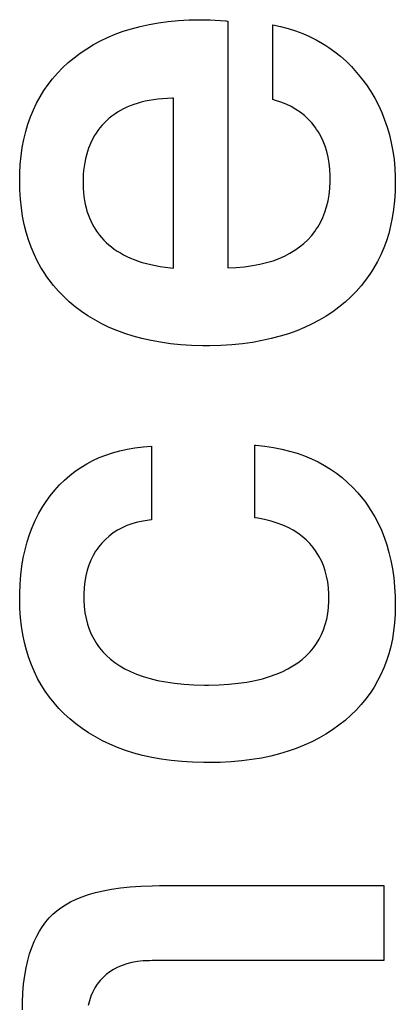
# Paper-space layout '170608_CRESCAD_1' of a CAD drawing. Header units: inches. Extents: x 0 to 17, y 0 to 11.
# Tile 129 of 139: x 15.0992 to 15.1303, y 7.2488 to 7.3305. Entities that reach past the tile are written whole.
import ezdxf

# ---------------------------------------------------------------- set-up
doc = ezdxf.new("R2010")
doc.units = ezdxf.units.IN
doc.header["$LTSCALE"] = 0.935
doc.header["$MEASUREMENT"] = 0
doc.linetypes.add('HIDDEN', pattern=[0.2, 0.1, -0.1])
doc.layers.add('DEFAULT_2', color=7, linetype='HIDDEN')

psp = doc.layouts.new('170608_CRESCAD_1')

# ---------------------------------------------------------------- linework, layer by layer
at = {"layer": 'DEFAULT_2', "color": 7, "linetype": 'CONTINUOUS'}
for p, q in [((15.108432, 7.329728), (15.109148, 7.329917)), ((15.109148, 7.329917), (15.109897, 7.330081)), ((15.109897, 7.330081), (15.110678, 7.330217)), ((15.110678, 7.330217), (15.111494, 7.330326)), ((15.111494, 7.330326), (15.112346, 7.330407)), ((15.112346, 7.330407), (15.113236, 7.330457)), ((15.113236, 7.330457), (15.114166, 7.330477)), ((15.114166, 7.330477), (15.114268, 7.330477)), ((15.114268, 7.330477), (15.114971, 7.33046)), ((15.114971, 7.33046), (15.116232, 7.330395)), ((15.116232, 7.330395), (15.11624, 7.330394)), ((15.11624, 7.330394), (15.116283, 7.330385)), ((15.116283, 7.330385), (15.116433, 7.330367)), ((15.116433, 7.330367), (15.116433, 7.309898)), ((15.120157, 7.323843), (15.120157, 7.33004)), ((15.120157, 7.33004), (15.120815, 7.329904)), ((15.120815, 7.329904), (15.121449, 7.32974)), ((15.106458, 7.329009), (15.107088, 7.329273)), ((15.107088, 7.329273), (15.107745, 7.329513)), ((15.107745, 7.329513), (15.108432, 7.329728)), ((15.121449, 7.32974), (15.12206, 7.329548)), ((15.12206, 7.329548), (15.122649, 7.329329)), ((15.122649, 7.329329), (15.123219, 7.329082)), ((15.123219, 7.329082), (15.123768, 7.328809)), ((15.104719, 7.328072), (15.105274, 7.328408)), ((15.105274, 7.328408), (15.105853, 7.328721)), ((15.105853, 7.328721), (15.106458, 7.329009)), ((15.123768, 7.328809), (15.124299, 7.328508)), ((15.124299, 7.328508), (15.124558, 7.328347)), ((15.124558, 7.328347), (15.124812, 7.328179)), ((15.103676, 7.327325), (15.104186, 7.327711)), ((15.104186, 7.327711), (15.104719, 7.328072)), ((15.124812, 7.328179), (15.125307, 7.327823)), ((15.125307, 7.327823), (15.125785, 7.327438)), ((15.125785, 7.327438), (15.126247, 7.327024)), ((15.102725, 7.326483), (15.103187, 7.326914)), ((15.103187, 7.326914), (15.103429, 7.327122)), ((15.103429, 7.327122), (15.103676, 7.327325)), ((15.126247, 7.327024), (15.126692, 7.32658)), ((15.10189, 7.325573), (15.102292, 7.326036)), ((15.102292, 7.326036), (15.102725, 7.326483)), ((15.126692, 7.32658), (15.127121, 7.326106)), ((15.127121, 7.326106), (15.127533, 7.325599)), ((15.101169, 7.324593), (15.101515, 7.325092)), ((15.101515, 7.325092), (15.10189, 7.325573)), ((15.127533, 7.325599), (15.127927, 7.325064)), ((15.127927, 7.325064), (15.128289, 7.324516)), ((15.100851, 7.324076), (15.101169, 7.324593)), ((15.128289, 7.324516), (15.128621, 7.323954)), ((15.100294, 7.322985), (15.100559, 7.32354)), ((15.100559, 7.32354), (15.100851, 7.324076)), ((15.108327, 7.323325), (15.108049, 7.323206)), ((15.108618, 7.323434), (15.108327, 7.323325)), ((15.10892, 7.323534), (15.108618, 7.323434)), ((15.109235, 7.323624), (15.10892, 7.323534)), ((15.109563, 7.323705), (15.109235, 7.323624)), ((15.109904, 7.323774), (15.109563, 7.323705)), ((15.11026, 7.323833), (15.109904, 7.323774)), ((15.110631, 7.323882), (15.11026, 7.323833)), ((15.111017, 7.323918), (15.110631, 7.323882)), ((15.111419, 7.323943), (15.111017, 7.323918)), ((15.111838, 7.323956), (15.111419, 7.323943)), ((15.111934, 7.323957), (15.111838, 7.323956)), ((15.111934, 7.309871), (15.111934, 7.323957)), ((15.120377, 7.323784), (15.120157, 7.323843)), ((15.120842, 7.323634), (15.120377, 7.323784)), ((15.12128, 7.32346), (15.120842, 7.323634)), ((15.121692, 7.323261), (15.12128, 7.32346)), ((15.128621, 7.323954), (15.128924, 7.323378)), ((15.128924, 7.323378), (15.129197, 7.322786)), ((15.100057, 7.32241), (15.100294, 7.322985)), ((15.107042, 7.322636), (15.106815, 7.322471)), ((15.107279, 7.322793), (15.107042, 7.322636)), ((15.107525, 7.32294), (15.107279, 7.322793)), ((15.107781, 7.323077), (15.107525, 7.32294)), ((15.108049, 7.323206), (15.107781, 7.323077)), ((15.122078, 7.323039), (15.121692, 7.323261)), ((15.12244, 7.322793), (15.122078, 7.323039)), ((15.12278, 7.322523), (15.12244, 7.322793)), ((15.123099, 7.322227), (15.12278, 7.322523)), ((15.129197, 7.322786), (15.129441, 7.322179)), ((15.099662, 7.321193), (15.099846, 7.321812)), ((15.099846, 7.321812), (15.100057, 7.32241)), ((15.106, 7.321715), (15.105822, 7.321506)), ((15.106188, 7.321917), (15.106, 7.321715)), ((15.106388, 7.322111), (15.106188, 7.321917)), ((15.106597, 7.322296), (15.106388, 7.322111)), ((15.106815, 7.322471), (15.106597, 7.322296)), ((15.123396, 7.321907), (15.123099, 7.322227)), ((15.123672, 7.32156), (15.123396, 7.321907)), ((15.129441, 7.322179), (15.129656, 7.321557)), ((15.099506, 7.320549), (15.099662, 7.321193)), ((15.105499, 7.321064), (15.105353, 7.32083)), ((15.105655, 7.321289), (15.105499, 7.321064)), ((15.105738, 7.321398), (15.105655, 7.321289)), ((15.105822, 7.321506), (15.105738, 7.321398)), ((15.123801, 7.321379), (15.123672, 7.32156)), ((15.123923, 7.321193), (15.123801, 7.321379)), ((15.124146, 7.320809), (15.123923, 7.321193)), ((15.129656, 7.321557), (15.129841, 7.320916)), ((15.129841, 7.320916), (15.129997, 7.320258)), ((15.099378, 7.31988), (15.099506, 7.320549)), ((15.104976, 7.320078), (15.104871, 7.319809)), ((15.105092, 7.320338), (15.104976, 7.320078)), ((15.105217, 7.320589), (15.105092, 7.320338)), ((15.105353, 7.32083), (15.105217, 7.320589)), ((15.124341, 7.320407), (15.124146, 7.320809)), ((15.124509, 7.319985), (15.124341, 7.320407)), ((15.129997, 7.320258), (15.130124, 7.319581)), ((15.099278, 7.319185), (15.099378, 7.31988)), ((15.104692, 7.31924), (15.104618, 7.31894)), ((15.104776, 7.31953), (15.104692, 7.31924)), ((15.104871, 7.319809), (15.104776, 7.31953)), ((15.12465, 7.319541), (15.124509, 7.319985)), ((15.124764, 7.319075), (15.12465, 7.319541)), ((15.130124, 7.319581), (15.130221, 7.318883)), ((15.099169, 7.317709), (15.099209, 7.318462)), ((15.099209, 7.318462), (15.099278, 7.319185)), ((15.104556, 7.318628), (15.104504, 7.318304)), ((15.104618, 7.31894), (15.104556, 7.318628)), ((15.124849, 7.318584), (15.124764, 7.319075)), ((15.124905, 7.318067), (15.124849, 7.318584)), ((15.130221, 7.318883), (15.130288, 7.318164)), ((15.09916, 7.317134), (15.099169, 7.317709)), ((15.104435, 7.31762), (15.104419, 7.317257)), ((15.104464, 7.317969), (15.104435, 7.31762)), ((15.104504, 7.318304), (15.104464, 7.317969)), ((15.12493, 7.317522), (15.124905, 7.318067)), ((15.130288, 7.318164), (15.130323, 7.317422)), ((15.099176, 7.316358), (15.09916, 7.317134)), ((15.104419, 7.317257), (15.104415, 7.316969)), ((15.104415, 7.316969), (15.104416, 7.316825)), ((15.104416, 7.316825), (15.104428, 7.31647)), ((15.124897, 7.316481), (15.124928, 7.317049)), ((15.124928, 7.317049), (15.124932, 7.317347)), ((15.124932, 7.317347), (15.12493, 7.317522)), ((15.130329, 7.316962), (15.130312, 7.316189)), ((15.130323, 7.317422), (15.130329, 7.316969)), ((15.130329, 7.316969), (15.130329, 7.316962)), ((15.099223, 7.315597), (15.099176, 7.316358)), ((15.104428, 7.31647), (15.104452, 7.316127)), ((15.104452, 7.316127), (15.104488, 7.315797)), ((15.124835, 7.315944), (15.124897, 7.316481)), ((15.130312, 7.316189), (15.130265, 7.315445)), ((15.0993, 7.314865), (15.099223, 7.315597)), ((15.104488, 7.315797), (15.104535, 7.315478)), ((15.104535, 7.315478), (15.104594, 7.315171)), ((15.104594, 7.315171), (15.104664, 7.314874)), ((15.124628, 7.314957), (15.124745, 7.315437)), ((15.124745, 7.315437), (15.124835, 7.315944)), ((15.130265, 7.315445), (15.130187, 7.31473)), ((15.099406, 7.314162), (15.0993, 7.314865)), ((15.104664, 7.314874), (15.104745, 7.314587)), ((15.104745, 7.314587), (15.104836, 7.314311)), ((15.124313, 7.314072), (15.124483, 7.314503)), ((15.124483, 7.314503), (15.124628, 7.314957)), ((15.130187, 7.31473), (15.130079, 7.314042)), ((15.099541, 7.313486), (15.099406, 7.314162)), ((15.104836, 7.314311), (15.104939, 7.314043)), ((15.104939, 7.314043), (15.105051, 7.313784)), ((15.105051, 7.313784), (15.105175, 7.313534)), ((15.105175, 7.313534), (15.105309, 7.313291)), ((15.123893, 7.313275), (15.124116, 7.313663)), ((15.124116, 7.313663), (15.124313, 7.314072)), ((15.130079, 7.314042), (15.129943, 7.31338)), ((15.099703, 7.312835), (15.099541, 7.313486)), ((15.099893, 7.312209), (15.099703, 7.312835)), ((15.105309, 7.313291), (15.105454, 7.313057)), ((15.105454, 7.313057), (15.10553, 7.312942)), ((15.10553, 7.312942), (15.10561, 7.31283)), ((15.10561, 7.31283), (15.105776, 7.31261)), ((15.123366, 7.312556), (15.123643, 7.312906)), ((15.123643, 7.312906), (15.123771, 7.313088)), ((15.123771, 7.313088), (15.123893, 7.313275)), ((15.129779, 7.312742), (15.129588, 7.312128)), ((15.129943, 7.31338), (15.129779, 7.312742)), ((15.10011, 7.311606), (15.099893, 7.312209)), ((15.105776, 7.31261), (15.105954, 7.312397)), ((15.105954, 7.312397), (15.106143, 7.312192)), ((15.106143, 7.312192), (15.106344, 7.311993)), ((15.106344, 7.311993), (15.106557, 7.311801)), ((15.122372, 7.311618), (15.122727, 7.31191)), ((15.122727, 7.31191), (15.123061, 7.312224)), ((15.123061, 7.312224), (15.123366, 7.312556)), ((15.129588, 7.312128), (15.129369, 7.311535)), ((15.100353, 7.311025), (15.10011, 7.311606)), ((15.106557, 7.311801), (15.106779, 7.311618)), ((15.106779, 7.311618), (15.107012, 7.311444)), ((15.107012, 7.311444), (15.107257, 7.311277)), ((15.107257, 7.311277), (15.107513, 7.311119)), ((15.107513, 7.311119), (15.10778, 7.310969)), ((15.121146, 7.31087), (15.121582, 7.311098)), ((15.121582, 7.311098), (15.12199, 7.311347)), ((15.12199, 7.311347), (15.122372, 7.311618)), ((15.129369, 7.311535), (15.129123, 7.310964)), ((15.100623, 7.310466), (15.100353, 7.311025)), ((15.10092, 7.309926), (15.100623, 7.310466)), ((15.10778, 7.310969), (15.10806, 7.310827)), ((15.10806, 7.310827), (15.108354, 7.310693)), ((15.108354, 7.310693), (15.108661, 7.310567)), ((15.108661, 7.310567), (15.108982, 7.310451)), ((15.108982, 7.310451), (15.109318, 7.310343)), ((15.109318, 7.310343), (15.10967, 7.310243)), ((15.119078, 7.310183), (15.119648, 7.31032)), ((15.119648, 7.31032), (15.120181, 7.310481)), ((15.120181, 7.310481), (15.12068, 7.310665)), ((15.12068, 7.310665), (15.121146, 7.31087)), ((15.128851, 7.310412), (15.12855, 7.309879)), ((15.129123, 7.310964), (15.128851, 7.310412)), ((15.101242, 7.309406), (15.10092, 7.309926)), ((15.10967, 7.310243), (15.110037, 7.310154)), ((15.110037, 7.310154), (15.110422, 7.310073)), ((15.110422, 7.310073), (15.110824, 7.310003)), ((15.110824, 7.310003), (15.111244, 7.309943)), ((15.111244, 7.309943), (15.111684, 7.309893)), ((15.111684, 7.309893), (15.111934, 7.309871)), ((15.116433, 7.309898), (15.117125, 7.309926)), ((15.117125, 7.309926), (15.117819, 7.309984)), ((15.117819, 7.309984), (15.118469, 7.31007)), ((15.118469, 7.31007), (15.119078, 7.310183)), ((15.12839, 7.309619), (15.128223, 7.309364)), ((15.12855, 7.309879), (15.12839, 7.309619)), ((15.101414, 7.309152), (15.101242, 7.309406)), ((15.101593, 7.308904), (15.101414, 7.309152)), ((15.101971, 7.30842), (15.101593, 7.308904)), ((15.127867, 7.308867), (15.127484, 7.308387)), ((15.128223, 7.309364), (15.127867, 7.308867)), ((15.102378, 7.307955), (15.101971, 7.30842)), ((15.102813, 7.307507), (15.102378, 7.307955)), ((15.127072, 7.307925), (15.12663, 7.307478)), ((15.127484, 7.308387), (15.127072, 7.307925)), ((15.103278, 7.307075), (15.102813, 7.307507)), ((15.103772, 7.30666), (15.103278, 7.307075)), ((15.126156, 7.307048), (15.125655, 7.306635)), ((15.12663, 7.307478), (15.126156, 7.307048)), ((15.104288, 7.30627), (15.103772, 7.30666)), ((15.104827, 7.305904), (15.104288, 7.30627)), ((15.125131, 7.306247), (15.124584, 7.305884)), ((15.125655, 7.306635), (15.125131, 7.306247)), ((15.105389, 7.305562), (15.104827, 7.305904)), ((15.105975, 7.305245), (15.105389, 7.305562)), ((15.124014, 7.305544), (15.12342, 7.305228)), ((15.124584, 7.305884), (15.124014, 7.305544)), ((15.106586, 7.304951), (15.105975, 7.305245)), ((15.107224, 7.304682), (15.106586, 7.304951)), ((15.107888, 7.304437), (15.107224, 7.304682)), ((15.122152, 7.304669), (15.121477, 7.304425)), ((15.122799, 7.304936), (15.122152, 7.304669)), ((15.12342, 7.305228), (15.122799, 7.304936)), ((15.108581, 7.304216), (15.107888, 7.304437)), ((15.109305, 7.304022), (15.108581, 7.304216)), ((15.11006, 7.303853), (15.109305, 7.304022)), ((15.110847, 7.30371), (15.11006, 7.303853)), ((15.119272, 7.303845), (15.118471, 7.303705)), ((15.120039, 7.304013), (15.119272, 7.303845)), ((15.120773, 7.304207), (15.120039, 7.304013)), ((15.121477, 7.304425), (15.120773, 7.304207)), ((15.111669, 7.303596), (15.110847, 7.30371)), ((15.112527, 7.303509), (15.111669, 7.303596)), ((15.113422, 7.303453), (15.112527, 7.303509)), ((15.114355, 7.303427), (15.113422, 7.303453)), ((15.114646, 7.303426), (15.114355, 7.303427)), ((15.1149, 7.303427), (15.114646, 7.303426)), ((15.115851, 7.303451), (15.1149, 7.303427)), ((15.116762, 7.303506), (15.115851, 7.303451)), ((15.117635, 7.303591), (15.116762, 7.303506)), ((15.118471, 7.303705), (15.117635, 7.303591)), ((15.107462, 7.294713), (15.10808, 7.294851)), ((15.10808, 7.294851), (15.108724, 7.29496)), ((15.108724, 7.29496), (15.109396, 7.295041)), ((15.109396, 7.295041), (15.110084, 7.295091)), ((15.110084, 7.295091), (15.110084, 7.288973)), ((15.118665, 7.289146), (15.118665, 7.295174)), ((15.118665, 7.295174), (15.118758, 7.295166)), ((15.118758, 7.295166), (15.119503, 7.295088)), ((15.119503, 7.295088), (15.120217, 7.294982)), ((15.120217, 7.294982), (15.1209, 7.294848)), ((15.1209, 7.294848), (15.121555, 7.294687)), ((15.105225, 7.293896), (15.105752, 7.29414)), ((15.105752, 7.29414), (15.106299, 7.294358)), ((15.106299, 7.294358), (15.106869, 7.294549)), ((15.106869, 7.294549), (15.107462, 7.294713)), ((15.121555, 7.294687), (15.122183, 7.2945)), ((15.122183, 7.2945), (15.122786, 7.294287)), ((15.122786, 7.294287), (15.123364, 7.294049)), ((15.123364, 7.294049), (15.123919, 7.293786)), ((15.103765, 7.293007), (15.104233, 7.29333)), ((15.104233, 7.29333), (15.104719, 7.293626)), ((15.104719, 7.293626), (15.105225, 7.293896)), ((15.123919, 7.293786), (15.124452, 7.293497)), ((15.124452, 7.293497), (15.124963, 7.293183)), ((15.124963, 7.293183), (15.125453, 7.292844)), ((15.10247, 7.291873), (15.102884, 7.292279)), ((15.102884, 7.292279), (15.103315, 7.292656)), ((15.103315, 7.292656), (15.103765, 7.293007)), ((15.125453, 7.292844), (15.125691, 7.292665)), ((15.125691, 7.292665), (15.125924, 7.292479)), ((15.125924, 7.292479), (15.126375, 7.292088)), ((15.102073, 7.291437), (15.10247, 7.291873)), ((15.126375, 7.292088), (15.126806, 7.29167)), ((15.126806, 7.29167), (15.127219, 7.291225)), ((15.101345, 7.290492), (15.101696, 7.290975)), ((15.101696, 7.290975), (15.102073, 7.291437)), ((15.127219, 7.291225), (15.127609, 7.290758)), ((15.127609, 7.290758), (15.127794, 7.290518)), ((15.100722, 7.289466), (15.101021, 7.289989)), ((15.101021, 7.289989), (15.101345, 7.290492)), ((15.127794, 7.290518), (15.127973, 7.290272)), ((15.127973, 7.290272), (15.128311, 7.289766)), ((15.100448, 7.288921), (15.100722, 7.289466)), ((15.11891, 7.28911), (15.118665, 7.289146)), ((15.119488, 7.289003), (15.11891, 7.28911)), ((15.128311, 7.289766), (15.128623, 7.28924)), ((15.128623, 7.28924), (15.12891, 7.288693)), ((15.099976, 7.287762), (15.100199, 7.288353)), ((15.100199, 7.288353), (15.100448, 7.288921)), ((15.107658, 7.288324), (15.107282, 7.28812)), ((15.108056, 7.288502), (15.107658, 7.288324)), ((15.108477, 7.288655), (15.108056, 7.288502)), ((15.108924, 7.288781), (15.108477, 7.288655)), ((15.109397, 7.288882), (15.108924, 7.288781)), ((15.109898, 7.288954), (15.109397, 7.288882)), ((15.110084, 7.288973), (15.109898, 7.288954)), ((15.120028, 7.288871), (15.119488, 7.289003)), ((15.120532, 7.288716), (15.120028, 7.288871)), ((15.121002, 7.288538), (15.120532, 7.288716)), ((15.121442, 7.288337), (15.121002, 7.288538)), ((15.121853, 7.288116), (15.121442, 7.288337)), ((15.12891, 7.288693), (15.129171, 7.288123)), ((15.099778, 7.287146), (15.099976, 7.287762)), ((15.10659, 7.287635), (15.106273, 7.287353)), ((15.106755, 7.287766), (15.10659, 7.287635)), ((15.106926, 7.28789), (15.106755, 7.287766)), ((15.107282, 7.28812), (15.106926, 7.28789)), ((15.122237, 7.287872), (15.121853, 7.288116)), ((15.122595, 7.287607), (15.122237, 7.287872)), ((15.122929, 7.287319), (15.122595, 7.287607)), ((15.129171, 7.288123), (15.129407, 7.28753)), ((15.129407, 7.28753), (15.129618, 7.286913)), ((15.099606, 7.286503), (15.099778, 7.287146)), ((15.105704, 7.286718), (15.105579, 7.286547)), ((15.105974, 7.287044), (15.105704, 7.286718)), ((15.106273, 7.287353), (15.105974, 7.287044)), ((15.123239, 7.287008), (15.122929, 7.287319)), ((15.123518, 7.286681), (15.123239, 7.287008)), ((15.12377, 7.286335), (15.123518, 7.286681)), ((15.129618, 7.286913), (15.129802, 7.28627)), ((15.099343, 7.285134), (15.099461, 7.285833)), ((15.099461, 7.285833), (15.099606, 7.286503)), ((15.105245, 7.286009), (15.105055, 7.285625)), ((15.105461, 7.286373), (15.105245, 7.286009)), ((15.105579, 7.286547), (15.105461, 7.286373)), ((15.123994, 7.28597), (15.12377, 7.286335)), ((15.124192, 7.285587), (15.123994, 7.28597)), ((15.129802, 7.28627), (15.12996, 7.2856)), ((15.099254, 7.284405), (15.099343, 7.285134)), ((15.10489, 7.285221), (15.104753, 7.284793)), ((15.105055, 7.285625), (15.10489, 7.285221)), ((15.124364, 7.285182), (15.124192, 7.285587)), ((15.12451, 7.284757), (15.124364, 7.285182)), ((15.12996, 7.2856), (15.130092, 7.284902)), ((15.099194, 7.283644), (15.099254, 7.284405)), ((15.104641, 7.284341), (15.104557, 7.283863)), ((15.104753, 7.284793), (15.104641, 7.284341)), ((15.124628, 7.284307), (15.12451, 7.284757)), ((15.12472, 7.283833), (15.124628, 7.284307)), ((15.130092, 7.284902), (15.130195, 7.284173)), ((15.130195, 7.284173), (15.13027, 7.283414)), ((15.099164, 7.28285), (15.099194, 7.283644)), ((15.104502, 7.283356), (15.104476, 7.282819)), ((15.104557, 7.283863), (15.104502, 7.283356)), ((15.124783, 7.283331), (15.12472, 7.283833)), ((15.124816, 7.282801), (15.124783, 7.283331)), ((15.13027, 7.283414), (15.130315, 7.282621)), ((15.09916, 7.282481), (15.099164, 7.28285)), ((15.099161, 7.282385), (15.09916, 7.282481)), ((15.104476, 7.282819), (15.104474, 7.282638)), ((15.104474, 7.282638), (15.10448, 7.282316)), ((15.124822, 7.282481), (15.124816, 7.282801)), ((15.124818, 7.282222), (15.124822, 7.282481)), ((15.130315, 7.282621), (15.130329, 7.281847)), ((15.09918, 7.281609), (15.099161, 7.282385)), ((15.10448, 7.282316), (15.104513, 7.281777)), ((15.104513, 7.281777), (15.104576, 7.281267)), ((15.124728, 7.281202), (15.124788, 7.281698)), ((15.124788, 7.281698), (15.124818, 7.282222)), ((15.130329, 7.281847), (15.130314, 7.28114)), ((15.099231, 7.280863), (15.09918, 7.281609)), ((15.099311, 7.280146), (15.099231, 7.280863)), ((15.104576, 7.281267), (15.104667, 7.280785)), ((15.124639, 7.280732), (15.124728, 7.281202)), ((15.130314, 7.28114), (15.130268, 7.280434)), ((15.099421, 7.279457), (15.099311, 7.280146)), ((15.104667, 7.280785), (15.104785, 7.280329)), ((15.104785, 7.280329), (15.10493, 7.279896)), ((15.124378, 7.279861), (15.124522, 7.280285)), ((15.124522, 7.280285), (15.124639, 7.280732)), ((15.130268, 7.280434), (15.130192, 7.279755)), ((15.099558, 7.278793), (15.099421, 7.279457)), ((15.10493, 7.279896), (15.105102, 7.279485)), ((15.105102, 7.279485), (15.1053, 7.279095)), ((15.12401, 7.279072), (15.124208, 7.279457)), ((15.124208, 7.279457), (15.124378, 7.279861)), ((15.130192, 7.279755), (15.130086, 7.279099)), ((15.099723, 7.278154), (15.099558, 7.278793)), ((15.1053, 7.279095), (15.105524, 7.278724)), ((15.105524, 7.278724), (15.105646, 7.278545)), ((15.105646, 7.278545), (15.105776, 7.278371)), ((15.123532, 7.278355), (15.123785, 7.278705)), ((15.123785, 7.278705), (15.12401, 7.279072)), ((15.129952, 7.278467), (15.12979, 7.277857)), ((15.130086, 7.279099), (15.129952, 7.278467)), ((15.099915, 7.277539), (15.099723, 7.278154)), ((15.105776, 7.278371), (15.106054, 7.278037)), ((15.106054, 7.278037), (15.106361, 7.277719)), ((15.106361, 7.277719), (15.106697, 7.277419)), ((15.1226, 7.277404), (15.122941, 7.277705)), ((15.122941, 7.277705), (15.123251, 7.278022)), ((15.123251, 7.278022), (15.123532, 7.278355)), ((15.12979, 7.277857), (15.1296, 7.277267)), ((15.100134, 7.276945), (15.099915, 7.277539)), ((15.100379, 7.276373), (15.100134, 7.276945)), ((15.106697, 7.277419), (15.107065, 7.277134)), ((15.107065, 7.277134), (15.107463, 7.276868)), ((15.107463, 7.276868), (15.107892, 7.276619)), ((15.121397, 7.276603), (15.121828, 7.276852)), ((15.121828, 7.276852), (15.122227, 7.277119)), ((15.122227, 7.277119), (15.1226, 7.277404)), ((15.1296, 7.277267), (15.129383, 7.276697)), ((15.100651, 7.275821), (15.100379, 7.276373)), ((15.107892, 7.276619), (15.108356, 7.276388)), ((15.108356, 7.276388), (15.108857, 7.276176)), ((15.108857, 7.276176), (15.109396, 7.275983)), ((15.109396, 7.275983), (15.109977, 7.275811)), ((15.119311, 7.275798), (15.119892, 7.27597)), ((15.119892, 7.27597), (15.120432, 7.276162)), ((15.120432, 7.276162), (15.120932, 7.276373)), ((15.120932, 7.276373), (15.121397, 7.276603)), ((15.129138, 7.276146), (15.128865, 7.275614)), ((15.129383, 7.276697), (15.129138, 7.276146)), ((15.10095, 7.275288), (15.100651, 7.275821)), ((15.101275, 7.274773), (15.10095, 7.275288)), ((15.109977, 7.275811), (15.110602, 7.275659)), ((15.110602, 7.275659), (15.111274, 7.275531)), ((15.111274, 7.275531), (15.111997, 7.275426)), ((15.111997, 7.275426), (15.112772, 7.275347)), ((15.112772, 7.275347), (15.113605, 7.275295)), ((15.113605, 7.275295), (15.114496, 7.275273)), ((15.114496, 7.275273), (15.114701, 7.275272)), ((15.114701, 7.275272), (15.114821, 7.275272)), ((15.114821, 7.275272), (15.115703, 7.275292)), ((15.115703, 7.275292), (15.116528, 7.275341)), ((15.116528, 7.275341), (15.117299, 7.275418)), ((15.117299, 7.275418), (15.118018, 7.275521)), ((15.118018, 7.275521), (15.118688, 7.275648)), ((15.118688, 7.275648), (15.119311, 7.275798)), ((15.128865, 7.275614), (15.128565, 7.275098)), ((15.101628, 7.274276), (15.101275, 7.274773)), ((15.128237, 7.274599), (15.12788, 7.274116)), ((15.128565, 7.275098), (15.128237, 7.274599)), ((15.102009, 7.273796), (15.101628, 7.274276)), ((15.102418, 7.273334), (15.102009, 7.273796)), ((15.127495, 7.273649), (15.12708, 7.273197)), ((15.12788, 7.274116), (15.127495, 7.273649)), ((15.102856, 7.272887), (15.102418, 7.273334)), ((15.103325, 7.272457), (15.102856, 7.272887)), ((15.126634, 7.272761), (15.126156, 7.272339)), ((15.12708, 7.273197), (15.126634, 7.272761)), ((15.10382, 7.272047), (15.103325, 7.272457)), ((15.104337, 7.271661), (15.10382, 7.272047)), ((15.125648, 7.271934), (15.125117, 7.271553)), ((15.126156, 7.272339), (15.125648, 7.271934)), ((15.104876, 7.271299), (15.104337, 7.271661)), ((15.105439, 7.270961), (15.104876, 7.271299)), ((15.124565, 7.271196), (15.123989, 7.270863)), ((15.125117, 7.271553), (15.124565, 7.271196)), ((15.106025, 7.270647), (15.105439, 7.270961)), ((15.106638, 7.270356), (15.106025, 7.270647)), ((15.107276, 7.270089), (15.106638, 7.270356)), ((15.122765, 7.27027), (15.122113, 7.270009)), ((15.123389, 7.270555), (15.122765, 7.27027)), ((15.123989, 7.270863), (15.123389, 7.270555)), ((15.107942, 7.269846), (15.107276, 7.270089)), ((15.108637, 7.269627), (15.107942, 7.269846)), ((15.109363, 7.269433), (15.108637, 7.269627)), ((15.110121, 7.269264), (15.109363, 7.269433)), ((15.120729, 7.269561), (15.119991, 7.269375)), ((15.121435, 7.269773), (15.120729, 7.269561)), ((15.122113, 7.270009), (15.121435, 7.269773)), ((15.110913, 7.269122), (15.110121, 7.269264)), ((15.111739, 7.269007), (15.110913, 7.269122)), ((15.112602, 7.268919), (15.111739, 7.269007)), ((15.113504, 7.268861), (15.112602, 7.268919)), ((15.114445, 7.268834), (15.113504, 7.268861)), ((15.114815, 7.268831), (15.114445, 7.268834)), ((15.114855, 7.268831), (15.114815, 7.268831)), ((15.115803, 7.268848), (15.114855, 7.268831)), ((15.116713, 7.268896), (15.115803, 7.268848)), ((15.117585, 7.268974), (15.116713, 7.268896)), ((15.118421, 7.26908), (15.117585, 7.268974)), ((15.119222, 7.269214), (15.118421, 7.26908)), ((15.119991, 7.269375), (15.119222, 7.269214)), ((15.104874, 7.257883), (15.105461, 7.258052)), ((15.105461, 7.258052), (15.106097, 7.258202)), ((15.106097, 7.258202), (15.106787, 7.258333)), ((15.106787, 7.258333), (15.107532, 7.258442)), ((15.107532, 7.258442), (15.108337, 7.258527)), ((15.108337, 7.258527), (15.109206, 7.258587)), ((15.109206, 7.258587), (15.110143, 7.258621)), ((15.110143, 7.258621), (15.110769, 7.258626)), ((15.110769, 7.258626), (15.129376, 7.258626)), ((15.129376, 7.258626), (15.129376, 7.252402)), ((15.102963, 7.25704), (15.103381, 7.257274)), ((15.103381, 7.257274), (15.103837, 7.257493)), ((15.103837, 7.257493), (15.104334, 7.257696)), ((15.104334, 7.257696), (15.104874, 7.257883)), ((15.101915, 7.256252), (15.102232, 7.256529)), ((15.102232, 7.256529), (15.102581, 7.256792)), ((15.102581, 7.256792), (15.102963, 7.25704)), ((15.101054, 7.255249), (15.101323, 7.255611)), ((15.101323, 7.255611), (15.10161, 7.255945)), ((15.10161, 7.255945), (15.101915, 7.256252)), ((15.10057, 7.254438), (15.100803, 7.254859)), ((15.100803, 7.254859), (15.101054, 7.255249)), ((15.100158, 7.253498), (15.100355, 7.253985)), ((15.100355, 7.253985), (15.10057, 7.254438)), ((15.099981, 7.252974), (15.100158, 7.253498)), ((15.099689, 7.251806), (15.099824, 7.252411)), ((15.099824, 7.252411), (15.099981, 7.252974)), ((15.108927, 7.252319), (15.108474, 7.252239)), ((15.109413, 7.252374), (15.108927, 7.252319)), ((15.109935, 7.2524), (15.109413, 7.252374)), ((15.110147, 7.252402), (15.109935, 7.2524)), ((15.129376, 7.252402), (15.110147, 7.252402)), ((15.099576, 7.251158), (15.099689, 7.251806)), ((15.106641, 7.25148), (15.106346, 7.25126)), ((15.106957, 7.251677), (15.106641, 7.25148)), ((15.107297, 7.251852), (15.106957, 7.251677)), ((15.107661, 7.252004), (15.107297, 7.251852)), ((15.108053, 7.252134), (15.107661, 7.252004)), ((15.108474, 7.252239), (15.108053, 7.252134)), ((15.099487, 7.250463), (15.099576, 7.251158)), ((15.105825, 7.250747), (15.105601, 7.250458)), ((15.106073, 7.251016), (15.105825, 7.250747)), ((15.106346, 7.25126), (15.106073, 7.251016)), ((15.099424, 7.249719), (15.099487, 7.250463)), ((15.105223, 7.249816), (15.105069, 7.24946)), ((15.1054, 7.250148), (15.105223, 7.249816)), ((15.105601, 7.250458), (15.1054, 7.250148)), ((15.099389, 7.248923), (15.099424, 7.249719)), ((15.104939, 7.249079), (15.104833, 7.24867)), ((15.105069, 7.24946), (15.104939, 7.249079)), ((15.099381, 7.248323), (15.099389, 7.248923))]:
    psp.add_line(p, q, dxfattribs=at)

doc.saveas('drawing.dxf')
